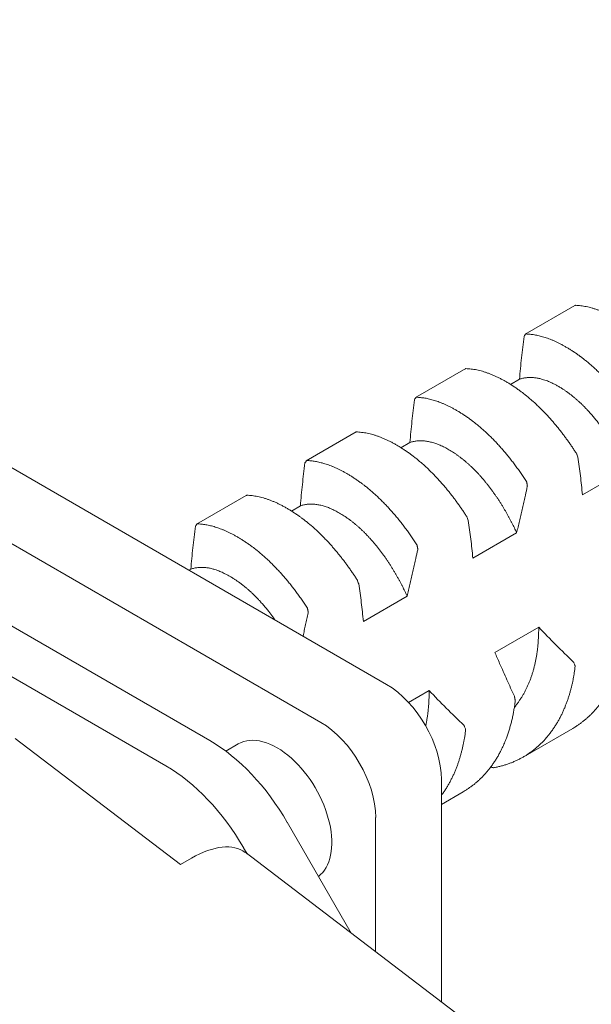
# Model space of a CAD drawing. Header units: millimetres. Extents: x 0 to 594, y 0 to 420.
# Tile 64 of 83: x 466 to 473, y 346 to 358. Entities that reach past the tile are written whole.
import ezdxf

# ---------------------------------------------------------------- set-up
doc = ezdxf.new("R2010")
doc.units = ezdxf.units.MM
doc.linetypes.add('K5LT_THIN', pattern=[0])
doc.layers.add('Системный слой', color=7, linetype='Continuous')

# ---------------------------------------------------------------- blocks, each defined once
blk = doc.blocks.new('U3')
at = {"layer": 'Системный слой', "color": 7, "linetype": 'K5LT_THIN', "lineweight": 18}
for p, q in [((455.74, 358.285), (470.59, 349.712)), ((454.892, 357.795), (469.741, 349.222)), ((472.377, 354.229), (473.02, 354.6)), ((470.963, 353.412), (471.612, 353.785)), ((472.305, 353.648), (472.189, 353.581)), ((469.549, 352.596), (470.198, 352.968)), ((470.89, 352.831), (470.775, 352.765)), ((473.117, 352.157), (473.683, 352.484)), ((468.135, 351.779), (468.777, 352.15)), ((469.476, 352.015), (469.361, 351.948)), ((471.703, 351.341), (472.268, 351.667)), ((468.062, 351.198), (468.038, 351.185)), ((464.862, 350.977), (468.307, 348.988)), ((470.289, 350.524), (470.854, 350.851)), ((464.296, 350.651), (467.741, 348.662)), ((472.553, 350.45), (471.987, 350.123)), ((471.138, 349.633), (470.873, 349.48)), ((472.353, 348.775), (472.993, 349.145)), ((465.792, 349.015), (467.929, 347.389)), ((468.514, 348.851), (468.675, 348.945)), ((471.297, 348.487), (471.297, 345.617)), ((471.297, 348.165), (471.579, 348.328)), ((470.448, 347.997), (470.448, 346.263)), ((469.307, 347.933), (470.132, 346.503)), ((468.741, 347.606), (468.787, 347.527)), ((468.07, 347.47), (467.929, 347.389)), ((468.759, 347.551), (471.835, 345.207))]:
    blk.add_line(p, q, dxfattribs=at)
for centre, major_axis, ratio, start_param, end_param in [((470.59, 348.895), (-0.5, 0.866), 0.57735, 3.926991, 5.497787), ((469.741, 348.405), (-0.5, 0.866), 0.57735, 3.926991, 5.497787), ((468.307, 347.355), (-1, 1.732), 0.57735, 4.712389, 5.497787), ((469.175, 348.079), (-0.5, 0.866), 0.57735, 5.231929, 6.283185), ((469.175, 348.079), (-0.5, 0.866), 0.57735, 3.212362, 5.231929), ((467.741, 347.029), (-1, 1.732), 0.57735, 4.712389, 5.497787), ((467.915, 346.431), (-0.848, -1.114), 0.4796, 3.141593, 3.994284)]:
    blk.add_ellipse(centre, major_axis=major_axis, ratio=ratio, start_param=start_param, end_param=end_param, dxfattribs=at)
for points, knots in [([(473.022, 354.596), (473.022, 354.596), (473.023, 354.597), (473.024, 354.6), (473.025, 354.601), (473.025, 354.601), (473.026, 354.601)], [0.5459241, 0.5459241, 0.5459241, 0.5459241, 0.5612866, 0.7459761, 0.9001476, 1, 1, 1, 1]), ([(473.026, 354.601), (473.038, 354.601), (473.061, 354.6), (473.096, 354.596), (473.131, 354.591), (473.168, 354.585), (473.204, 354.576), (473.242, 354.566), (473.279, 354.555), (473.318, 354.541), (473.356, 354.527), (473.395, 354.51), (473.434, 354.492), (473.473, 354.473), (473.512, 354.452), (473.552, 354.43), (473.591, 354.406), (473.631, 354.381), (473.67, 354.355), (473.706, 354.329), (473.731, 354.311), (473.757, 354.291), (473.786, 354.269), (473.825, 354.238), (473.864, 354.205), (473.902, 354.171), (473.939, 354.137), (473.977, 354.101), (474.013, 354.065), (474.049, 354.028), (474.084, 353.99), (474.119, 353.952), (474.152, 353.914), (474.185, 353.875), (474.217, 353.837), (474.248, 353.797), (474.279, 353.758), (474.309, 353.718), (474.338, 353.677), (474.367, 353.637), (474.395, 353.596), (474.423, 353.555), (474.441, 353.527), (474.45, 353.514)], [0, 0, 0, 0, 0.02634, 0.052775, 0.079301, 0.105956, 0.132697, 0.159533, 0.186399, 0.213259, 0.240091, 0.266892, 0.293663, 0.320386, 0.347081, 0.373754, 0.400414, 0.427032, 0.453584, 0.479965, 0.499738, 0.506229, 0.532478, 0.558829, 0.585011, 0.611012, 0.636668, 0.662151, 0.687116, 0.711701, 0.735673, 0.75939, 0.782546, 0.805391, 0.827824, 0.850167, 0.872198, 0.894026, 0.915535, 0.936929, 0.958083, 0.979105, 1, 1, 1, 1]), ([(472.379, 354.225), (472.378, 354.223), (472.374, 354.216), (472.367, 354.208), (472.364, 354.201)], [0.4502855, 0.4502855, 0.4502855, 0.4502855, 0.6666667, 0.9852484, 0.9852484, 0.9852484, 0.9852484]), ([(472.386, 354.232), (472.384, 354.232), (472.383, 354.23), (472.38, 354.226), (472.379, 354.225)], [0, 0, 0, 0, 0.3333333, 0.4502855, 0.4502855, 0.4502855, 0.4502855]), ([(473.81, 353.144), (473.798, 353.162), (473.775, 353.196), (473.74, 353.248), (473.705, 353.299), (473.668, 353.348), (473.632, 353.397), (473.594, 353.445), (473.556, 353.492), (473.518, 353.537), (473.48, 353.581), (473.441, 353.624), (473.402, 353.666), (473.363, 353.706), (473.324, 353.744), (473.284, 353.781), (473.245, 353.817), (473.205, 353.851), (473.166, 353.883), (473.13, 353.912), (473.104, 353.931), (473.079, 353.95), (473.05, 353.971), (473.011, 353.998), (472.972, 354.023), (472.934, 354.047), (472.896, 354.069), (472.859, 354.089), (472.823, 354.109), (472.787, 354.126), (472.752, 354.142), (472.717, 354.157), (472.684, 354.17), (472.651, 354.181), (472.619, 354.191), (472.588, 354.201), (472.557, 354.208), (472.527, 354.215), (472.498, 354.221), (472.469, 354.225), (472.441, 354.228), (472.413, 354.231), (472.395, 354.231), (472.386, 354.232)], [0, 0, 0, 0, 0.02634, 0.052775, 0.079301, 0.105956, 0.132697, 0.159533, 0.186399, 0.213258, 0.240091, 0.266892, 0.293663, 0.320386, 0.347081, 0.373754, 0.400413, 0.427032, 0.453584, 0.479964, 0.499738, 0.506229, 0.532478, 0.558829, 0.585011, 0.611012, 0.636668, 0.662151, 0.687116, 0.711701, 0.735673, 0.75939, 0.782546, 0.805391, 0.827824, 0.850167, 0.872198, 0.894026, 0.915535, 0.936929, 0.958083, 0.979105, 1, 1, 1, 1]), ([(471.608, 353.779), (471.608, 353.779), (471.609, 353.781), (471.61, 353.783), (471.61, 353.784), (471.611, 353.785), (471.612, 353.785)], [0.5459288, 0.5459288, 0.5459288, 0.5459288, 0.5612895, 0.7459798, 0.9001504, 1, 1, 1, 1]), ([(471.612, 353.785), (471.624, 353.784), (471.646, 353.783), (471.681, 353.78), (471.717, 353.775), (471.753, 353.768), (471.79, 353.76), (471.827, 353.75), (471.865, 353.738), (471.903, 353.725), (471.942, 353.71), (471.981, 353.694), (472.02, 353.676), (472.059, 353.656), (472.098, 353.635), (472.138, 353.613), (472.177, 353.589), (472.216, 353.564), (472.256, 353.538), (472.291, 353.513), (472.317, 353.494), (472.343, 353.475), (472.372, 353.452), (472.411, 353.421), (472.449, 353.388), (472.488, 353.355), (472.525, 353.32), (472.563, 353.285), (472.599, 353.248), (472.635, 353.211), (472.67, 353.174), (472.704, 353.136), (472.738, 353.097), (472.771, 353.059), (472.803, 353.02), (472.834, 352.981), (472.865, 352.941), (472.895, 352.901), (472.924, 352.861), (472.953, 352.82), (472.981, 352.78), (473.008, 352.739), (473.026, 352.711), (473.035, 352.697)], [0, 0, 0, 0, 0.02634, 0.052775, 0.079301, 0.105956, 0.132697, 0.159533, 0.186399, 0.213258, 0.240091, 0.266892, 0.293663, 0.320386, 0.347081, 0.373754, 0.400414, 0.427032, 0.453584, 0.479965, 0.499738, 0.506229, 0.532478, 0.558829, 0.585011, 0.611012, 0.636668, 0.662151, 0.687116, 0.711701, 0.735673, 0.75939, 0.782546, 0.805391, 0.827824, 0.850167, 0.872198, 0.894026, 0.915535, 0.936929, 0.958083, 0.979105, 1, 1, 1, 1]), ([(472.305, 353.648), (472.312, 353.65), (472.326, 353.655), (472.348, 353.661), (472.371, 353.665), (472.394, 353.668), (472.419, 353.67), (472.446, 353.671), (472.48, 353.67), (472.521, 353.665), (472.567, 353.656), (472.61, 353.644), (472.648, 353.632), (472.679, 353.62), (472.708, 353.607), (472.739, 353.592), (472.774, 353.575), (472.813, 353.553), (472.848, 353.531), (472.881, 353.51), (472.911, 353.49), (472.94, 353.468), (472.968, 353.447), (472.988, 353.432), (473.008, 353.416), (473.03, 353.397), (473.059, 353.371), (473.089, 353.345), (473.118, 353.317), (473.147, 353.287), (473.176, 353.257), (473.208, 353.223), (473.242, 353.184), (473.279, 353.14), (473.312, 353.099), (473.341, 353.062), (473.366, 353.028), (473.391, 352.993), (473.415, 352.958), (473.441, 352.921), (473.472, 352.873), (473.511, 352.81), (473.556, 352.732), (473.599, 352.655), (473.63, 352.593), (473.657, 352.539), (473.673, 352.505), (473.683, 352.484)], [0, 0, 0, 0, 0.019411, 0.038863, 0.058341, 0.077822, 0.097283, 0.118879, 0.142628, 0.177154, 0.211649, 0.246143, 0.269832, 0.291356, 0.31072, 0.330082, 0.35587, 0.381654, 0.407442, 0.426765, 0.446068, 0.465342, 0.484619, 0.499997, 0.503892, 0.523184, 0.542465, 0.561714, 0.580941, 0.600162, 0.619369, 0.638567, 0.663868, 0.688907, 0.713692, 0.731833, 0.74972, 0.767241, 0.784651, 0.803214, 0.823048, 0.853533, 0.892434, 0.93014, 0.957299, 0.973195, 1, 1, 1, 1]), ([(470.972, 353.415), (470.97, 353.415), (470.969, 353.413), (470.966, 353.409), (470.965, 353.408)], [0, 0, 0, 0, 0.3333333, 0.45029, 0.45029, 0.45029, 0.45029]), ([(472.395, 352.327), (472.384, 352.345), (472.361, 352.38), (472.326, 352.431), (472.29, 352.482), (472.254, 352.532), (472.217, 352.581), (472.18, 352.629), (472.142, 352.675), (472.104, 352.721), (472.066, 352.765), (472.027, 352.808), (471.988, 352.849), (471.949, 352.889), (471.909, 352.928), (471.87, 352.965), (471.831, 353), (471.791, 353.034), (471.752, 353.067), (471.716, 353.095), (471.69, 353.115), (471.664, 353.134), (471.635, 353.155), (471.597, 353.181), (471.558, 353.206), (471.52, 353.23), (471.482, 353.252), (471.445, 353.273), (471.408, 353.292), (471.372, 353.31), (471.337, 353.326), (471.303, 353.34), (471.27, 353.353), (471.237, 353.365), (471.205, 353.375), (471.174, 353.384), (471.143, 353.392), (471.113, 353.399), (471.084, 353.404), (471.055, 353.408), (471.027, 353.412), (470.999, 353.414), (470.981, 353.415), (470.972, 353.415)], [0, 0, 0, 0, 0.02634, 0.052775, 0.079301, 0.105956, 0.132697, 0.159533, 0.186399, 0.213259, 0.240091, 0.266892, 0.293663, 0.320386, 0.347081, 0.373754, 0.400414, 0.427032, 0.453584, 0.479965, 0.499738, 0.506229, 0.532478, 0.558829, 0.585011, 0.611012, 0.636668, 0.662151, 0.687116, 0.711701, 0.735673, 0.75939, 0.782546, 0.805391, 0.827824, 0.850167, 0.872198, 0.894027, 0.915535, 0.936929, 0.958083, 0.979105, 1, 1, 1, 1]), ([(470.965, 353.408), (470.964, 353.406), (470.959, 353.4), (470.953, 353.391), (470.95, 353.384)], [0.45029, 0.45029, 0.45029, 0.45029, 0.6666667, 0.9852483, 0.9852483, 0.9852483, 0.9852483]), ([(470.194, 352.963), (470.194, 352.963), (470.195, 352.964), (470.196, 352.967), (470.196, 352.968), (470.196, 352.968), (470.198, 352.968)], [0.5459245, 0.5459245, 0.5459245, 0.5459245, 0.561287, 0.7459766, 0.900148, 1, 1, 1, 1]), ([(470.198, 352.968), (470.209, 352.968), (470.232, 352.967), (470.267, 352.963), (470.303, 352.958), (470.339, 352.952), (470.376, 352.943), (470.413, 352.933), (470.451, 352.922), (470.489, 352.908), (470.528, 352.894), (470.567, 352.877), (470.606, 352.859), (470.645, 352.84), (470.684, 352.819), (470.723, 352.797), (470.763, 352.773), (470.802, 352.748), (470.841, 352.722), (470.877, 352.696), (470.903, 352.678), (470.929, 352.658), (470.958, 352.636), (470.997, 352.605), (471.035, 352.572), (471.073, 352.538), (471.111, 352.504), (471.148, 352.468), (471.185, 352.432), (471.221, 352.395), (471.256, 352.357), (471.29, 352.319), (471.324, 352.281), (471.356, 352.242), (471.388, 352.204), (471.42, 352.164), (471.45, 352.125), (471.48, 352.085), (471.51, 352.044), (471.538, 352.004), (471.567, 351.963), (471.594, 351.922), (471.612, 351.894), (471.621, 351.881)], [0, 0, 0, 0, 0.02634, 0.052775, 0.079301, 0.105956, 0.132697, 0.159533, 0.186399, 0.213259, 0.240091, 0.266892, 0.293663, 0.320386, 0.347081, 0.373754, 0.400414, 0.427032, 0.453584, 0.479965, 0.499738, 0.506229, 0.532478, 0.558829, 0.585011, 0.611012, 0.636668, 0.662151, 0.687116, 0.711701, 0.735673, 0.75939, 0.782546, 0.805391, 0.827824, 0.850167, 0.872198, 0.894026, 0.915535, 0.936929, 0.958083, 0.979105, 1, 1, 1, 1]), ([(470.89, 352.831), (470.898, 352.834), (470.912, 352.839), (470.934, 352.844), (470.956, 352.849), (470.98, 352.852), (471.003, 352.854), (471.028, 352.854), (471.053, 352.854), (471.078, 352.852), (471.104, 352.849), (471.13, 352.844), (471.157, 352.838), (471.184, 352.831), (471.211, 352.823), (471.239, 352.813), (471.267, 352.802), (471.295, 352.79), (471.323, 352.777), (471.352, 352.762), (471.38, 352.747), (471.409, 352.73), (471.438, 352.712), (471.467, 352.694), (471.495, 352.674), (471.524, 352.653), (471.552, 352.632), (471.571, 352.617), (471.59, 352.602), (471.609, 352.586), (471.638, 352.561), (471.667, 352.535), (471.695, 352.508), (471.724, 352.48), (471.752, 352.451), (471.781, 352.421), (471.809, 352.39), (471.836, 352.358), (471.863, 352.326), (471.889, 352.293), (471.915, 352.26), (471.941, 352.227), (471.965, 352.193), (471.989, 352.159), (472.013, 352.125), (472.035, 352.091), (472.057, 352.057), (472.078, 352.023), (472.099, 351.99), (472.118, 351.957), (472.137, 351.924), (472.155, 351.891), (472.173, 351.859), (472.19, 351.827), (472.207, 351.794), (472.223, 351.763), (472.239, 351.731), (472.254, 351.699), (472.264, 351.678), (472.268, 351.667)], [0, 0, 0, 0, 0.019523, 0.039003, 0.058455, 0.077893, 0.097344, 0.116789, 0.136218, 0.15561, 0.174983, 0.194331, 0.213659, 0.232954, 0.252243, 0.271527, 0.290806, 0.310075, 0.329351, 0.348615, 0.367854, 0.387025, 0.406147, 0.425188, 0.44418, 0.463093, 0.48194, 0.49977, 0.500697, 0.519472, 0.538386, 0.557445, 0.576579, 0.595704, 0.614745, 0.6337, 0.652425, 0.670972, 0.689214, 0.70731, 0.725069, 0.742625, 0.759889, 0.777064, 0.79388, 0.810435, 0.826538, 0.842454, 0.857903, 0.873075, 0.887885, 0.902604, 0.917045, 0.931295, 0.94526, 0.959129, 0.972826, 0.986447, 1, 1, 1, 1]), ([(473.035, 352.697), (473.037, 352.694), (473.039, 352.689), (473.047, 352.671), (473.054, 352.652), (473.058, 352.642)], [0, 0, 0, 0, 0.3333333, 0.6666667, 0.9852484, 0.9852484, 0.9852484, 0.9852484]), ([(469.551, 352.592), (469.55, 352.59), (469.545, 352.583), (469.539, 352.575), (469.535, 352.568)], [0.4502852, 0.4502852, 0.4502852, 0.4502852, 0.6666667, 0.9852485, 0.9852485, 0.9852485, 0.9852485]), ([(469.558, 352.599), (469.556, 352.599), (469.555, 352.597), (469.552, 352.593), (469.551, 352.592)], [0, 0, 0, 0, 0.3333333, 0.4502852, 0.4502852, 0.4502852, 0.4502852]), ([(470.981, 351.511), (470.97, 351.529), (470.947, 351.563), (470.912, 351.615), (470.876, 351.666), (470.84, 351.715), (470.803, 351.764), (470.766, 351.812), (470.728, 351.859), (470.69, 351.904), (470.651, 351.948), (470.613, 351.991), (470.574, 352.033), (470.534, 352.073), (470.495, 352.111), (470.456, 352.148), (470.416, 352.184), (470.377, 352.218), (470.338, 352.25), (470.302, 352.279), (470.276, 352.298), (470.25, 352.317), (470.221, 352.338), (470.182, 352.365), (470.144, 352.39), (470.106, 352.414), (470.068, 352.436), (470.031, 352.456), (469.994, 352.476), (469.958, 352.493), (469.923, 352.509), (469.889, 352.524), (469.855, 352.537), (469.823, 352.548), (469.791, 352.558), (469.759, 352.568), (469.729, 352.575), (469.699, 352.582), (469.669, 352.588), (469.641, 352.592), (469.613, 352.595), (469.585, 352.598), (469.567, 352.598), (469.558, 352.599)], [0, 0, 0, 0, 0.02634, 0.052775, 0.079301, 0.105956, 0.132697, 0.159533, 0.186399, 0.213258, 0.240091, 0.266892, 0.293663, 0.320386, 0.347081, 0.373754, 0.400413, 0.427032, 0.453584, 0.479964, 0.499738, 0.506229, 0.532478, 0.558829, 0.585011, 0.611012, 0.636668, 0.662151, 0.687116, 0.711701, 0.735673, 0.75939, 0.782546, 0.805391, 0.827824, 0.850167, 0.872198, 0.894026, 0.915535, 0.936929, 0.958083, 0.979105, 1, 1, 1, 1]), ([(472.406, 352.266), (472.407, 352.267), (472.407, 352.269), (472.406, 352.273), (472.405, 352.278), (472.404, 352.284), (472.403, 352.289), (472.403, 352.294), (472.402, 352.299), (472.4, 352.305), (472.399, 352.313), (472.398, 352.321), (472.397, 352.324), (472.397, 352.325), (472.395, 352.327)], [0.0207323, 0.0207323, 0.0207323, 0.0207323, 0.0428737, 0.0907079, 0.1467335, 0.1992062, 0.2507096, 0.2970703, 0.3612245, 0.4410485, 0.5612864, 0.7459762, 0.9001478, 1, 1, 1, 1]), ([(468.78, 352.146), (468.78, 352.146), (468.78, 352.148), (468.781, 352.15), (468.782, 352.151), (468.782, 352.152), (468.784, 352.152)], [0.5459294, 0.5459294, 0.5459294, 0.5459294, 0.5612898, 0.7459801, 0.9001507, 1, 1, 1, 1]), ([(468.784, 352.152), (468.795, 352.151), (468.818, 352.15), (468.853, 352.147), (468.889, 352.142), (468.925, 352.135), (468.962, 352.127), (468.999, 352.117), (469.037, 352.105), (469.075, 352.092), (469.114, 352.077), (469.152, 352.061), (469.191, 352.043), (469.23, 352.023), (469.27, 352.002), (469.309, 351.98), (469.349, 351.956), (469.388, 351.931), (469.427, 351.905), (469.463, 351.88), (469.489, 351.861), (469.515, 351.842), (469.544, 351.819), (469.582, 351.788), (469.621, 351.756), (469.659, 351.722), (469.697, 351.687), (469.734, 351.652), (469.771, 351.615), (469.807, 351.578), (469.842, 351.541), (469.876, 351.503), (469.909, 351.464), (469.942, 351.426), (469.974, 351.387), (470.005, 351.348), (470.036, 351.308), (470.066, 351.268), (470.095, 351.228), (470.124, 351.187), (470.152, 351.147), (470.18, 351.106), (470.198, 351.078), (470.207, 351.064)], [0, 0, 0, 0, 0.02634, 0.052775, 0.079301, 0.105956, 0.132697, 0.159533, 0.186399, 0.213259, 0.240091, 0.266892, 0.293663, 0.320386, 0.347081, 0.373754, 0.400414, 0.427032, 0.453584, 0.479965, 0.499738, 0.506229, 0.532478, 0.558829, 0.585011, 0.611012, 0.636668, 0.662151, 0.687116, 0.711701, 0.735673, 0.75939, 0.782546, 0.805391, 0.827824, 0.850167, 0.872198, 0.894026, 0.915535, 0.936929, 0.958083, 0.979105, 1, 1, 1, 1]), ([(472.268, 351.667), (472.274, 351.692), (472.283, 351.729), (472.295, 351.779), (472.303, 351.817), (472.312, 351.854), (472.321, 351.892), (472.329, 351.929), (472.338, 351.967), (472.35, 352.017), (472.364, 352.079), (472.384, 352.166), (472.398, 352.228), (472.406, 352.266)], [0, 0, 0, 0, 0.123718, 0.186012, 0.249454, 0.311365, 0.374222, 0.437076, 0.499829, 0.562449, 0.68732, 0.812104, 1, 1, 1, 1]), ([(469.476, 352.015), (469.483, 352.017), (469.498, 352.022), (469.52, 352.028), (469.542, 352.032), (469.565, 352.035), (469.589, 352.037), (469.614, 352.038), (469.638, 352.037), (469.664, 352.035), (469.69, 352.032), (469.716, 352.028), (469.742, 352.022), (469.769, 352.015), (469.797, 352.006), (469.824, 351.997), (469.852, 351.986), (469.881, 351.974), (469.909, 351.96), (469.937, 351.946), (469.966, 351.93), (469.995, 351.914), (470.024, 351.896), (470.052, 351.877), (470.081, 351.857), (470.11, 351.837), (470.138, 351.816), (470.157, 351.801), (470.176, 351.785), (470.195, 351.769), (470.224, 351.745), (470.252, 351.719), (470.281, 351.692), (470.31, 351.664), (470.338, 351.634), (470.366, 351.604), (470.394, 351.573), (470.422, 351.542), (470.449, 351.51), (470.475, 351.477), (470.501, 351.444), (470.526, 351.41), (470.551, 351.377), (470.575, 351.343), (470.598, 351.308), (470.621, 351.274), (470.643, 351.24), (470.664, 351.207), (470.684, 351.173), (470.704, 351.14), (470.723, 351.107), (470.741, 351.075), (470.759, 351.042), (470.776, 351.01), (470.793, 350.978), (470.809, 350.946), (470.824, 350.914), (470.84, 350.883), (470.849, 350.861), (470.854, 350.851)], [0, 0, 0, 0, 0.019523, 0.039003, 0.058455, 0.077893, 0.097344, 0.116789, 0.136218, 0.15561, 0.174983, 0.194331, 0.213659, 0.232954, 0.252243, 0.271527, 0.290806, 0.310075, 0.329351, 0.348615, 0.367854, 0.387025, 0.406147, 0.425188, 0.44418, 0.463093, 0.48194, 0.49977, 0.500697, 0.519472, 0.538386, 0.557445, 0.576579, 0.595704, 0.614745, 0.6337, 0.652425, 0.670972, 0.689214, 0.70731, 0.725068, 0.742625, 0.759889, 0.777064, 0.79388, 0.810435, 0.826538, 0.842454, 0.857903, 0.873075, 0.887885, 0.902604, 0.917045, 0.931295, 0.94526, 0.959129, 0.972826, 0.986447, 1, 1, 1, 1]), ([(468.137, 351.775), (468.135, 351.773), (468.131, 351.767), (468.125, 351.758), (468.121, 351.751)], [0.4502895, 0.4502895, 0.4502895, 0.4502895, 0.6666667, 0.9852483, 0.9852483, 0.9852483, 0.9852483]), ([(468.144, 351.782), (468.142, 351.782), (468.14, 351.78), (468.138, 351.777), (468.137, 351.775)], [0, 0, 0, 0, 0.3333333, 0.4502895, 0.4502895, 0.4502895, 0.4502895]), ([(469.567, 350.694), (469.556, 350.712), (469.533, 350.747), (469.498, 350.799), (469.462, 350.849), (469.426, 350.899), (469.389, 350.948), (469.352, 350.996), (469.314, 351.042), (469.276, 351.088), (469.237, 351.132), (469.198, 351.175), (469.159, 351.216), (469.12, 351.256), (469.081, 351.295), (469.042, 351.332), (469.002, 351.367), (468.963, 351.401), (468.924, 351.434), (468.888, 351.462), (468.862, 351.482), (468.836, 351.501), (468.807, 351.522), (468.768, 351.548), (468.73, 351.573), (468.692, 351.597), (468.654, 351.619), (468.617, 351.64), (468.58, 351.659), (468.544, 351.677), (468.509, 351.693), (468.475, 351.707), (468.441, 351.72), (468.409, 351.732), (468.377, 351.742), (468.345, 351.751), (468.315, 351.759), (468.285, 351.766), (468.255, 351.771), (468.226, 351.775), (468.198, 351.779), (468.171, 351.781), (468.153, 351.782), (468.144, 351.782)], [0, 0, 0, 0, 0.02634, 0.052775, 0.079301, 0.105956, 0.132697, 0.159533, 0.186399, 0.213259, 0.240091, 0.266892, 0.293663, 0.320386, 0.347081, 0.373754, 0.400414, 0.427032, 0.453584, 0.479965, 0.499738, 0.506229, 0.532478, 0.558829, 0.585011, 0.611012, 0.636668, 0.662151, 0.687116, 0.711701, 0.735673, 0.75939, 0.782546, 0.805391, 0.827824, 0.850167, 0.872198, 0.894027, 0.915535, 0.936929, 0.958083, 0.979105, 1, 1, 1, 1]), ([(471.621, 351.881), (471.623, 351.878), (471.625, 351.873), (471.633, 351.854), (471.64, 351.836), (471.644, 351.826)], [0, 0, 0, 0, 0.3333333, 0.6666667, 0.9852482, 0.9852482, 0.9852482, 0.9852482]), ([(470.992, 351.449), (470.993, 351.45), (470.992, 351.453), (470.992, 351.457), (470.991, 351.462), (470.99, 351.468), (470.989, 351.472), (470.988, 351.477), (470.987, 351.482), (470.986, 351.489), (470.985, 351.497), (470.984, 351.504), (470.983, 351.508), (470.983, 351.508), (470.981, 351.511)], [0.0207323, 0.0207323, 0.0207323, 0.0207323, 0.0428738, 0.0907081, 0.1467339, 0.1992067, 0.2507104, 0.2970712, 0.3612258, 0.4410503, 0.5612886, 0.7459788, 0.9001497, 1, 1, 1, 1]), ([(470.854, 350.851), (470.86, 350.876), (470.869, 350.913), (470.88, 350.963), (470.889, 351), (470.898, 351.038), (470.906, 351.075), (470.915, 351.113), (470.924, 351.15), (470.935, 351.2), (470.95, 351.262), (470.969, 351.35), (470.984, 351.412), (470.992, 351.449)], [0, 0, 0, 0, 0.123718, 0.186012, 0.249454, 0.311365, 0.374222, 0.437076, 0.499829, 0.562449, 0.68732, 0.812104, 1, 1, 1, 1]), ([(468.062, 351.198), (468.069, 351.201), (468.084, 351.206), (468.106, 351.211), (468.128, 351.216), (468.152, 351.219), (468.176, 351.221), (468.203, 351.222), (468.237, 351.22), (468.278, 351.216), (468.325, 351.207), (468.367, 351.195), (468.405, 351.182), (468.436, 351.17), (468.465, 351.158), (468.496, 351.143), (468.531, 351.125), (468.57, 351.103), (468.606, 351.082), (468.638, 351.06), (468.668, 351.04), (468.698, 351.019), (468.725, 350.998), (468.745, 350.982), (468.765, 350.966), (468.787, 350.948), (468.817, 350.922), (468.846, 350.895), (468.875, 350.867), (468.905, 350.838), (468.934, 350.808), (468.965, 350.773), (469, 350.735), (469.037, 350.691), (469.069, 350.65), (469.098, 350.612), (469.124, 350.578), (469.14, 350.555), (469.148, 350.544)], [0, 0, 0, 0, 0.019411, 0.0388631, 0.0583411, 0.0778216, 0.097283, 0.1188792, 0.1426277, 0.1771543, 0.211649, 0.2461431, 0.2698322, 0.2913555, 0.3107197, 0.3300817, 0.3558703, 0.3816543, 0.4074423, 0.4267653, 0.4460676, 0.4653421, 0.4846192, 0.4999972, 0.5038922, 0.5231843, 0.5424654, 0.5617135, 0.5809412, 0.6001622, 0.6193687, 0.6385669, 0.6638682, 0.6889065, 0.7136922, 0.7318331, 0.7497201, 0.7671717, 0.7671717, 0.7671717, 0.7671717]), ([(470.207, 351.064), (470.209, 351.061), (470.211, 351.056), (470.218, 351.038), (470.226, 351.019), (470.229, 351.009)], [0, 0, 0, 0, 0.3333333, 0.6666667, 0.9852484, 0.9852484, 0.9852484, 0.9852484]), ([(469.51, 350.335), (469.516, 350.36), (469.527, 350.409), (469.544, 350.483), (469.561, 350.558), (469.572, 350.608), (469.578, 350.633)], [0.5021032, 0.5021032, 0.5021032, 0.5021032, 0.6249181, 0.7498796, 0.874616, 1, 1, 1, 1]), ([(469.578, 350.633), (469.579, 350.634), (469.578, 350.636), (469.578, 350.64), (469.577, 350.645), (469.576, 350.651), (469.575, 350.656), (469.574, 350.661), (469.573, 350.666), (469.572, 350.672), (469.571, 350.68), (469.569, 350.688), (469.569, 350.691), (469.569, 350.692), (469.567, 350.694)], [0.0207323, 0.0207323, 0.0207323, 0.0207323, 0.0428736, 0.0907077, 0.1467332, 0.1992057, 0.2507091, 0.2970697, 0.3612239, 0.4410479, 0.5612856, 0.7459753, 0.9001471, 1, 1, 1, 1]), ([(472.553, 350.45), (472.553, 350.433), (472.553, 350.4), (472.551, 350.352), (472.549, 350.304), (472.546, 350.257), (472.542, 350.212), (472.538, 350.173), (472.535, 350.144), (472.531, 350.115), (472.525, 350.081), (472.518, 350.038), (472.509, 349.995), (472.499, 349.953), (472.489, 349.911), (472.477, 349.869), (472.464, 349.829), (472.45, 349.788), (472.434, 349.749), (472.418, 349.71), (472.401, 349.673), (472.383, 349.636), (472.364, 349.6), (472.344, 349.565), (472.323, 349.532), (472.302, 349.499), (472.279, 349.467), (472.258, 349.44), (472.244, 349.423), (472.239, 349.416)], [0, 0, 0, 0, 0.0203909, 0.0406136, 0.0606482, 0.0803478, 0.0997845, 0.1189127, 0.1306786, 0.1379115, 0.1569538, 0.1761257, 0.1954431, 0.2148512, 0.23438, 0.2539811, 0.2736429, 0.2933116, 0.3129434, 0.3325295, 0.3520452, 0.371509, 0.3908925, 0.4102424, 0.4295413, 0.448809, 0.4680321, 0.4872502, 0.5011568, 0.5011568, 0.5011568, 0.5011568]), ([(473.664, 350.315), (473.662, 350.296), (473.657, 350.259), (473.648, 350.203), (473.639, 350.149), (473.627, 350.094), (473.615, 350.041), (473.601, 349.988), (473.585, 349.937), (473.569, 349.886), (473.549, 349.831), (473.525, 349.771), (473.497, 349.709), (473.469, 349.654), (473.442, 349.605), (473.417, 349.563), (473.39, 349.522), (473.363, 349.482), (473.334, 349.444), (473.305, 349.408), (473.275, 349.374), (473.244, 349.341), (473.213, 349.31), (473.181, 349.28), (473.149, 349.253), (473.116, 349.227), (473.084, 349.203), (473.051, 349.18), (473.021, 349.161), (473.002, 349.15), (472.993, 349.145)], [0, 0, 0, 0, 0.0273479, 0.0546132, 0.0818229, 0.1089974, 0.136186, 0.1633567, 0.1905029, 0.2175968, 0.2446688, 0.2806774, 0.3166162, 0.3524805, 0.3793091, 0.4060938, 0.4328036, 0.459489, 0.4860264, 0.5124261, 0.5385629, 0.5645845, 0.5902876, 0.6157869, 0.6409694, 0.666041, 0.6906406, 0.7148832, 0.7385524, 0.7559244, 0.7559244, 0.7559244, 0.7559244]), ([(471.987, 350.123), (471.997, 350.1), (472.018, 350.053), (472.054, 349.971), (472.096, 349.877), (472.143, 349.771), (472.191, 349.665), (472.223, 349.595), (472.239, 349.56)], [0, 0, 0, 0, 0.124073, 0.24903, 0.437214, 0.624852, 0.812078, 1, 1, 1, 1]), ([(473.024, 349.945), (473.024, 349.949), (473.022, 349.953), (473.016, 349.968), (473.009, 349.986), (473.004, 349.996), (473.002, 350)], [0, 0, 0, 0, 0.3180809, 0.6361618, 0.858384, 0.985237, 0.985237, 0.985237, 0.985237]), ([(472.353, 348.775), (472.366, 348.782), (472.39, 348.797), (472.427, 348.821), (472.463, 348.847), (472.499, 348.875), (472.534, 348.905), (472.568, 348.936), (472.601, 348.968), (472.634, 349.003), (472.665, 349.038), (472.694, 349.075), (472.723, 349.113), (472.75, 349.152), (472.776, 349.192), (472.8, 349.232), (472.823, 349.273), (472.845, 349.315), (472.865, 349.357), (472.884, 349.399), (472.901, 349.442), (472.917, 349.484), (472.932, 349.526), (472.946, 349.569), (472.958, 349.611), (472.97, 349.653), (472.98, 349.695), (472.99, 349.736), (472.998, 349.778), (473.006, 349.82), (473.013, 349.862), (473.019, 349.904), (473.022, 349.931), (473.024, 349.945)], [0.2437969, 0.2437969, 0.2437969, 0.2437969, 0.2698818, 0.2966667, 0.3237153, 0.3509672, 0.3783814, 0.4058261, 0.4332216, 0.4605283, 0.4875882, 0.514442, 0.5409384, 0.5672667, 0.5931798, 0.6188258, 0.6440768, 0.6692083, 0.6938625, 0.7181535, 0.74182, 0.7652275, 0.7880286, 0.8104719, 0.8324304, 0.8542613, 0.8757323, 0.8969767, 0.9178787, 0.9386677, 0.9592261, 0.9796666, 1, 1, 1, 1]), ([(471.138, 349.633), (471.138, 349.617), (471.138, 349.584), (471.137, 349.535), (471.135, 349.487), (471.132, 349.441), (471.128, 349.395), (471.124, 349.356), (471.12, 349.327), (471.116, 349.298), (471.111, 349.264), (471.103, 349.22), (471.097, 349.191), (471.094, 349.176)], [0, 0, 0, 0, 0.0203909, 0.0406136, 0.0606482, 0.0803478, 0.0997845, 0.1189127, 0.1306786, 0.1379115, 0.1569537, 0.1761257, 0.1968003, 0.1968003, 0.1968003, 0.1968003]), ([(472.25, 349.498), (472.248, 349.48), (472.243, 349.442), (472.234, 349.387), (472.224, 349.332), (472.213, 349.278), (472.2, 349.224), (472.186, 349.172), (472.171, 349.12), (472.154, 349.069), (472.135, 349.014), (472.111, 348.955), (472.082, 348.892), (472.055, 348.837), (472.028, 348.788), (472.002, 348.746), (471.976, 348.705), (471.949, 348.666), (471.92, 348.628), (471.891, 348.592), (471.861, 348.557), (471.83, 348.524), (471.799, 348.493), (471.767, 348.464), (471.735, 348.436), (471.702, 348.41), (471.669, 348.386), (471.637, 348.364), (471.607, 348.345), (471.587, 348.333), (471.579, 348.328)], [0, 0, 0, 0, 0.0273479, 0.0546132, 0.0818229, 0.1089974, 0.136186, 0.1633566, 0.1905029, 0.2175968, 0.2446688, 0.2806773, 0.3166161, 0.3524805, 0.3793091, 0.4060938, 0.4328036, 0.4594889, 0.4860263, 0.512426, 0.5385629, 0.5645844, 0.5902876, 0.6157869, 0.6409694, 0.6660409, 0.6906406, 0.7148832, 0.7385524, 0.7559243, 0.7559243, 0.7559243, 0.7559243]), ([(472.239, 349.56), (472.24, 349.559), (472.24, 349.557), (472.241, 349.553), (472.242, 349.548), (472.243, 349.542), (472.244, 349.537), (472.245, 349.532), (472.246, 349.527), (472.247, 349.521), (472.248, 349.513), (472.249, 349.506), (472.25, 349.502), (472.25, 349.501), (472.25, 349.498)], [0.0207444, 0.0207444, 0.0207444, 0.0207444, 0.0428984, 0.0907388, 0.1467589, 0.1992147, 0.2507967, 0.2972691, 0.360985, 0.4401081, 0.5595804, 0.744192, 0.8989798, 1, 1, 1, 1]), ([(471.297, 348.281), (471.301, 348.286), (471.314, 348.304), (471.336, 348.335), (471.361, 348.375), (471.386, 348.416), (471.409, 348.457), (471.43, 348.499), (471.451, 348.541), (471.469, 348.583), (471.487, 348.625), (471.503, 348.668), (471.518, 348.71), (471.531, 348.752), (471.544, 348.794), (471.555, 348.836), (471.566, 348.878), (471.575, 348.92), (471.584, 348.962), (471.592, 349.004), (471.599, 349.045), (471.605, 349.087), (471.608, 349.115), (471.61, 349.129)], [0.5297403, 0.5297403, 0.5297403, 0.5297403, 0.5409384, 0.5672667, 0.5931799, 0.6188258, 0.6440769, 0.6692084, 0.6938626, 0.7181535, 0.74182, 0.7652276, 0.7880287, 0.8104719, 0.8324304, 0.8542613, 0.8757323, 0.8969767, 0.9178787, 0.9386677, 0.9592261, 0.9796666, 1, 1, 1, 1]), ([(471.61, 349.129), (471.61, 349.132), (471.608, 349.136), (471.602, 349.152), (471.594, 349.169), (471.59, 349.18), (471.587, 349.184)], [0, 0, 0, 0, 0.3180875, 0.6361751, 0.8583973, 0.9852369, 0.9852369, 0.9852369, 0.9852369]), ([(471.969, 348.637), (471.984, 348.64), (472.015, 348.646), (472.061, 348.657), (472.106, 348.669), (472.15, 348.683), (472.193, 348.698), (472.234, 348.715), (472.275, 348.734), (472.315, 348.754), (472.34, 348.768), (472.353, 348.775)], [0, 0, 0, 0, 0.0271172, 0.0543051, 0.0815275, 0.1087174, 0.1358386, 0.1628456, 0.1897707, 0.2165683, 0.2437969, 0.2437969, 0.2437969, 0.2437969]), ([(471.934, 348.646), (471.935, 348.647), (471.94, 348.645), (471.945, 348.644), (471.949, 348.642), (471.951, 348.642), (471.953, 348.641), (471.953, 348.641), (471.954, 348.641), (471.955, 348.64), (471.955, 348.64), (471.956, 348.64), (471.956, 348.64), (471.956, 348.64), (471.956, 348.64), (471.957, 348.64), (471.957, 348.64), (471.958, 348.639), (471.958, 348.639), (471.959, 348.639), (471.959, 348.639), (471.96, 348.639), (471.96, 348.639), (471.96, 348.639), (471.96, 348.639), (471.96, 348.638), (471.961, 348.638), (471.962, 348.638), (471.962, 348.638), (471.963, 348.638), (471.963, 348.638), (471.963, 348.638), (471.963, 348.638), (471.964, 348.637), (471.965, 348.637), (471.965, 348.637), (471.966, 348.637), (471.969, 348.637)], [0.2348905, 0.2348905, 0.2348905, 0.2348905, 0.3271818, 0.4143221, 0.4678062, 0.5094693, 0.5299703, 0.545652, 0.5570789, 0.5730748, 0.5868348, 0.5971589, 0.6046386, 0.6120966, 0.6211231, 0.6287332, 0.6378371, 0.6473998, 0.6605172, 0.6746629, 0.6880806, 0.7003401, 0.709608, 0.7199765, 0.7300771, 0.7431601, 0.7549395, 0.7672857, 0.7775946, 0.7847474, 0.7914097, 0.7977948, 0.8093486, 0.8287395, 0.8655804, 0.924531, 1, 1, 1, 1])]:
    blk.add_open_spline(points, degree=3, knots=knots, dxfattribs=at)
for points in [[(472.364, 354.201), (472.352, 354.108), (472.329, 353.922), (472.313, 353.739), (472.305, 353.648)], [(470.95, 353.384), (470.938, 353.292), (470.915, 353.106), (470.899, 352.923), (470.89, 352.831)], [(469.535, 352.568), (469.524, 352.475), (469.5, 352.289), (469.484, 352.106), (469.476, 352.015)], [(473.058, 352.642), (473.07, 352.563), (473.093, 352.404), (473.109, 352.239), (473.117, 352.157)], [(471.644, 351.826), (471.655, 351.746), (471.679, 351.587), (471.695, 351.423), (471.703, 351.341)], [(468.121, 351.751), (468.11, 351.659), (468.086, 351.473), (468.07, 351.29), (468.062, 351.198)], [(470.229, 351.009), (470.241, 350.93), (470.265, 350.771), (470.281, 350.606), (470.289, 350.524)], [(473.002, 350), (472.925, 350.074), (472.772, 350.221), (472.626, 350.373), (472.553, 350.45)], [(471.587, 349.184), (471.511, 349.257), (471.357, 349.404), (471.211, 349.557), (471.138, 349.633)]]:
    blk.add_open_spline(points, degree=3, dxfattribs=at)

msp = doc.modelspace()

# ---------------------------------------------------------------- block references
at = {"layer": 'Системный слой'}
msp.add_blockref('U3', (0, 0), dxfattribs=at)

doc.saveas('drawing.dxf')
